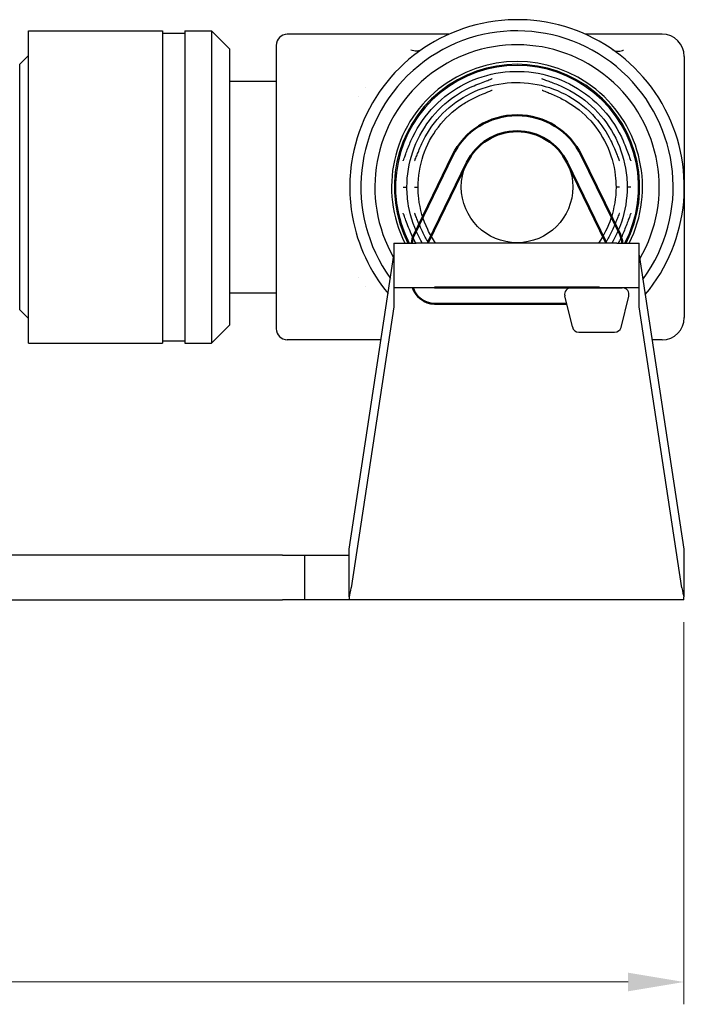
# Model space of a CAD drawing. Header units: millimetres. Extents: x 399 to 6233, y -1870 to 1602.
# Tile 185 of 256: x 5509 to 5539, y -589 to -545. Entities that reach past the tile are written whole.
import ezdxf

# ---------------------------------------------------------------- set-up
doc = ezdxf.new("R2010")
doc.units = ezdxf.units.MM
for name, color, linetype, lineweight in [('AM_0', 7, 'Continuous', 50), ('AM_5', 3, 'Continuous', 25), ('可見 (ISO)', 7, 'Continuous', 25)]:
    doc.layers.add(name, color=color, linetype=linetype, lineweight=lineweight)
doc.styles.add('尺寸標註', font='romans.shx', dxfattribs={"bigfont": 'CHINESET.SHX'})
doc.dimstyles.new('CNS1$0', dxfattribs={"dimtxt": 2.5, "dimasz": 2.5, "dimexe": 1, "dimexo": 1, "dimgap": 1.5, "dimtad": 1, "dimtoh": 1, "dimdec": 1, "dimdsep": 46, "dimtxsty": '尺寸標註', "dimcen": 0, "dimclrd": 2, "dimclre": 2, "dimclrt": 1, "dimadec": 0, "dimazin": 2, "dimtp": 0.1, "dimtm": 0.1, "dimtfac": 0.71, "dimtdec": 1, "dimtmove": 0, "dimatfit": 0, "dimfxl": 0, "dimlwd": 13, "dimlwe": 13, "dimarcsym": 0})

# ---------------------------------------------------------------- blocks, each defined once
blk = doc.blocks.new('*D353')
at = {"layer": 'AM_5', "color": 2, "lineweight": 13}
for p, q in [((5378.359, -553.173), (5378.359, -588.806)), ((5539.059, -571.673), (5539.059, -588.806)), ((5536.559, -587.806), (5380.859, -587.806))]:
    blk.add_line(p, q, dxfattribs=at)
at = {"layer": 'AM_5', "color": 2, "lineweight": -2}
for points in [[(5380.859, -587.389), (5380.859, -588.223), (5378.359, -587.806)], [(5536.559, -587.389), (5536.559, -588.223), (5539.059, -587.806)]]:
    blk.add_solid(points, dxfattribs=at)
at = {"layer": 'Defpoints', "color": 0, "lineweight": -2}
for p in [(5378.359, -552.173), (5539.059, -570.673), (5378.359, -587.806)]:
    blk.add_point(p, dxfattribs=at)
at = {"layer": 'AM_5', "color": 1, "insert": (5458.709, -585.056), "char_height": 2.5, "attachment_point": 5, "style": '尺寸標註'}
blk.add_mtext('160.7', dxfattribs=at)

msp = doc.modelspace()

# ---------------------------------------------------------------- linework, layer by layer
for p, q in [((5534.009, -556.685), (5536.299, -556.685)), ((5534.052, -556.685), (5536.256, -556.685)), ((5534.06, -558.444), (5533.715, -557.044)), ((5536.242, -558.469), (5536.587, -557.069)), ((5534.354, -558.685), (5535.954, -558.685))]:
    msp.add_line(p, q)
for centre, start, end in [((5534.009, -556.985), 90, 191.3099), ((5536.299, -556.985), 343.6794, 90), ((5534.354, -558.385), 191.3099, 270), ((5535.954, -558.385), 270, 343.6794)]:
    msp.add_arc(centre, 0.3, start, end)
at = {"layer": 'AM_0'}
for p, q in [((5526.931, -554.369), (5528.683, -550.766)), ((5536.196, -554.307), (5534.475, -550.766)), ((5527.609, -554.622), (5529.33, -551.08)), ((5535.549, -554.622), (5533.827, -551.08)), ((5533.804, -556.684), (5527.879, -556.684)), ((5535.279, -556.684), (5528.022, -556.684)), ((5535.579, -556.685), (5535.579, -556.684)), ((5536.299, -556.684), (5536.299, -556.685)), ((5533.804, -557.404), (5527.879, -557.404))]:
    msp.add_line(p, q, dxfattribs=at)
for centre, radius, start, end in [((5531.579, -552.173), 3.22, 25.9246, 154.0754), ((5531.579, -552.173), 2.5, 25.9246, 154.0754), ((5527.879, -554.753), 1.02, 154.0754, 176.1182), ((5527.879, -554.753), 0.3, 154.0754, 166.6926), ((5535.279, -554.753), 0.3, 13.3074, 25.9246), ((5535.279, -554.753), 1.02, 3.8818, 25.9246), ((5527.879, -556.384), 1.02, 197.1046, 270)]:
    msp.add_arc(centre, radius, start, end, dxfattribs=at)
at = {"layer": '可見 (ISO)'}
for p, q in [((5509.679, -559.173), (5509.679, -545.173)), ((5509.679, -545.173), (5515.679, -545.173)), ((5515.679, -545.173), (5515.679, -559.173)), ((5515.679, -545.273), (5516.679, -545.273)), ((5516.679, -545.173), (5516.679, -559.173)), ((5516.679, -545.173), (5517.874, -545.173)), ((5517.874, -545.173), (5517.874, -559.173)), ((5518.679, -545.978), (5517.874, -545.173)), ((5528.525, -545.323), (5521.279, -545.323)), ((5538.079, -545.323), (5534.633, -545.323)), ((5520.779, -545.823), (5520.779, -558.523)), ((5509.279, -546.673), (5509.679, -546.273)), ((5518.679, -545.978), (5518.679, -558.368)), ((5539.079, -546.323), (5539.079, -548.978)), ((5509.279, -557.673), (5509.279, -546.673)), ((5518.679, -547.423), (5520.779, -547.423)), ((5530.395, -547.469), (5530.395, -547.469)), ((5532.703, -547.326), (5532.703, -547.326)), ((5532.763, -547.469), (5532.763, -547.469)), ((5524.479, -548.095), (5524.479, -548.096)), ((5524.779, -547.723), (5524.779, -547.723)), ((5532.714, -547.841), (5532.714, -547.841)), ((5524.479, -549.756), (5524.479, -549.757)), ((5526.634, -550.923), (5526.634, -550.923)), ((5527, -550.979), (5527, -550.979)), ((5536.524, -550.923), (5536.524, -550.923)), ((5526.48, -552.173), (5526.642, -552.173)), ((5526.642, -552.173), (5526.643, -552.173)), ((5526.979, -552.173), (5527.141, -552.173)), ((5527.141, -552.173), (5527.142, -552.173)), ((5536.016, -552.173), (5536.017, -552.173)), ((5536.178, -552.173), (5536.017, -552.173)), ((5536.678, -552.173), (5536.515, -552.173)), ((5539.079, -552.173), (5539.079, -555.369)), ((5536.158, -553.367), (5536.158, -553.367)), ((5526.634, -553.423), (5526.634, -553.423)), ((5536.524, -553.423), (5536.524, -553.423)), ((5524.479, -554.59), (5524.479, -554.59)), ((5526.059, -554.691), (5526.059, -556.691)), ((5526.059, -554.691), (5527.059, -554.691)), ((5536.059, -554.691), (5527.059, -554.691)), ((5536.059, -554.691), (5537.059, -554.691)), ((5537.059, -556.691), (5537.059, -554.691)), ((5524.059, -568.405), (5526.059, -555.227)), ((5537.059, -555.227), (5539.059, -568.405)), ((5539.079, -555.369), (5539.079, -558.023)), ((5524.479, -556.251), (5524.479, -556.251)), ((5518.679, -556.923), (5520.779, -556.923)), ((5524.779, -556.624), (5524.779, -556.624)), ((5527.059, -556.691), (5526.059, -556.691)), ((5526.059, -556.691), (5526.059, -556.959)), ((5536.059, -556.691), (5527.059, -556.691)), ((5537.059, -556.691), (5536.059, -556.691)), ((5537.059, -556.959), (5537.059, -556.691)), ((5526.059, -556.959), (5526.059, -557.537)), ((5537.059, -557.537), (5537.059, -556.959)), ((5509.279, -557.673), (5509.679, -558.073)), ((5526.059, -557.537), (5524.146, -570.138)), ((5538.971, -570.138), (5537.059, -557.537)), ((5518.679, -558.368), (5517.874, -559.173)), ((5515.679, -559.073), (5516.679, -559.073)), ((5525.483, -559.023), (5521.279, -559.023)), ((5538.079, -559.023), (5537.635, -559.023)), ((5509.679, -559.173), (5515.679, -559.173)), ((5516.679, -559.173), (5517.874, -559.173)), ((5524.059, -570.546), (5524.059, -568.405)), ((5539.059, -568.405), (5539.059, -570.546)), ((5521.059, -568.673), (5503.059, -568.673)), ((5521.059, -568.673), (5522.059, -568.673)), ((5522.059, -570.673), (5522.059, -568.673)), ((5522.059, -568.673), (5524.059, -568.673)), ((5524.059, -570.546), (5524.059, -570.673)), ((5539.059, -570.673), (5539.059, -570.546)), ((5423.059, -570.673), (5521.059, -570.673)), ((5522.059, -570.673), (5521.059, -570.673)), ((5524.059, -570.673), (5522.059, -570.673)), ((5539.059, -570.673), (5524.059, -570.673))]:
    msp.add_line(p, q, dxfattribs=at)
msp.add_circle((5531.579, -552.173), 2.5, dxfattribs=at)
for centre, radius, start, end in [((5531.579, -552.173), 7.5, 320.0286, 169.6491), ((5521.279, -545.823), 0.5, 90, 180), ((5531.579, -552.173), 7, 323.7454, 215.794), ((5538.079, -546.323), 1, 0, 90), ((5531.579, -552.173), 6.375, 329.7073, 209.7234), ((5531.579, -552.173), 5.625, 333.4079, 206.5921), ((5531.579, -552.173), 5.5, 332.7542, 207.2458), ((5531.579, -552.173), 5.45, 332.4832, 207.5168), ((5531.579, -552.173), 7.5, 190.3509, 219.5673), ((5538.079, -558.023), 1, 270, 0), ((5521.279, -558.523), 0.5, 180, 270)]:
    msp.add_arc(centre, radius, start, end, dxfattribs=at)
for centre, major_axis, start_param, end_param in [((5523.971, -566.673), (0, -4), 0.25268, 0.523599), ((5539.146, -566.673), (0, 4), 2.617994, 2.888912)]:
    msp.add_ellipse(centre, major_axis=major_axis, ratio=0.087622, start_param=start_param, end_param=end_param, dxfattribs=at)
for points, knots in [([(5527.307, -546.009), (5527.269, -546.035), (5527.229, -546.054), (5527.19, -546.066), (5527.17, -546.072), (5527.151, -546.076), (5527.132, -546.08), (5527.123, -546.081), (5527.113, -546.082), (5527.104, -546.083), (5527.099, -546.084), (5527.095, -546.084), (5527.09, -546.085), (5527.086, -546.085), (5527.082, -546.085), (5527.077, -546.085), (5526.991, -546.089), (5526.899, -546.07), (5526.811, -546.033)], [0, 0, 0, 0, 0.25, 0.25, 0.25, 0.375, 0.375, 0.375, 0.4375, 0.4375, 0.4375, 0.46875, 0.46875, 0.46875, 0.5, 0.5, 0.5, 0.9999987, 0.9999987, 0.9999987, 0.9999987]), ([(5535.851, -546.009), (5535.918, -546.056), (5535.996, -546.081), (5536.155, -546.089), (5536.233, -546.076), (5536.324, -546.043), (5536.336, -546.038), (5536.347, -546.033)], [0.00000157, 0.00000157, 0.00000157, 0.00000157, 0.03773377, 0.03773377, 0.07068367, 0.07068367, 0.07542641, 0.07542641, 0.07542641, 0.07542641]), ([(5526.821, -550.107), (5527.043, -549.596), (5527.353, -549.116), (5528.103, -548.285), (5528.554, -547.925), (5529.535, -547.376), (5530.078, -547.18), (5531.184, -546.974), (5531.761, -546.962), (5532.874, -547.123), (5533.425, -547.297), (5534.428, -547.805), (5534.894, -548.147), (5535.681, -548.95), (5536.012, -549.423), (5536.284, -549.988), (5536.311, -550.047), (5536.337, -550.107)], [0, 0, 0, 0, 0.167078, 0.167078, 0.335772, 0.335772, 0.504451, 0.504451, 0.673164, 0.673164, 0.841893, 0.841893, 1.010627, 1.010627, 1.179352, 1.179352, 1.198802, 1.198802, 1.198802, 1.198802]), ([(5526.642, -552.173), (5526.643, -551.643), (5526.731, -551.105), (5527.071, -550.095), (5527.329, -549.61), (5527.978, -548.759), (5528.378, -548.381), (5529.057, -547.924), (5529.307, -547.785), (5529.566, -547.669)], [0, 0, 0, 0, 0.1592111, 0.1592111, 0.3197947, 0.3197947, 0.480365, 0.480365, 0.5655128, 0.5655128, 0.5655128, 0.5655128]), ([(5527.375, -550.098), (5527.599, -549.647), (5527.899, -549.226), (5528.613, -548.51), (5529.036, -548.204), (5529.947, -547.752), (5530.446, -547.599), (5531.453, -547.463), (5531.975, -547.478), (5532.973, -547.671), (5533.462, -547.853), (5534.345, -548.357), (5534.75, -548.685), (5535.363, -549.376), (5535.598, -549.726), (5535.783, -550.098)], [0, 0, 0, 0, 0.151089, 0.151089, 0.303542, 0.303542, 0.456022, 0.456022, 0.608536, 0.608536, 0.761041, 0.761041, 0.913496, 0.913496, 1.037978, 1.037978, 1.037978, 1.037978]), ([(5529.566, -547.669), (5529.68, -547.618), (5529.797, -547.57), (5530.015, -547.485), (5530.121, -547.446), (5530.291, -547.384), (5530.36, -547.359), (5530.428, -547.332), (5530.444, -547.325), (5530.464, -547.316), (5530.471, -547.312), (5530.471, -547.312)], [0, 0, 0, 0, 0.0373786, 0.0373786, 0.0744383, 0.0744383, 0.10791, 0.10791, 0.121387, 0.121387, 0.1323603, 0.1323603, 0.1323603, 0.1323603]), ([(5532.688, -547.315), (5532.688, -547.315), (5532.688, -547.315), (5532.69, -547.316), (5532.695, -547.318), (5532.713, -547.327), (5532.73, -547.334), (5532.781, -547.354), (5532.819, -547.368), (5532.919, -547.404), (5532.986, -547.428), (5533.139, -547.485), (5533.229, -547.519), (5533.409, -547.591), (5533.501, -547.63), (5533.592, -547.67)], [0.0290424, 0.0290424, 0.0290424, 0.0290424, 0.0308309, 0.0308309, 0.0399034, 0.0399034, 0.0543554, 0.0543554, 0.0747933, 0.0747933, 0.1016498, 0.1016498, 0.1321965, 0.1321965, 0.1618882, 0.1618882, 0.1618882, 0.1618882]), ([(5533.592, -547.67), (5534.076, -547.887), (5534.53, -548.186), (5535.314, -548.907), (5535.652, -549.339), (5536.166, -550.278), (5536.348, -550.797), (5536.49, -551.604), (5536.515, -551.889), (5536.515, -552.174)], [0, 0, 0, 0, 0.1589968, 0.1589968, 0.3195325, 0.3195325, 0.4800844, 0.4800844, 0.5654287, 0.5654287, 0.5654287, 0.5654287]), ([(5529.548, -548.231), (5529.666, -548.17), (5529.789, -548.113), (5530.015, -548.013), (5530.123, -547.968), (5530.253, -547.916), (5530.289, -547.902), (5530.375, -547.867), (5530.42, -547.848), (5530.453, -547.831), (5530.46, -547.828), (5530.46, -547.828)], [0, 0, 0, 0, 0.0398539, 0.0398539, 0.078478, 0.078478, 0.0951556, 0.0951556, 0.1235619, 0.1235619, 0.1351343, 0.1351343, 0.1351343, 0.1351343]), ([(5532.699, -547.829), (5532.699, -547.829), (5532.699, -547.829), (5532.702, -547.83), (5532.707, -547.833), (5532.726, -547.843), (5532.744, -547.851), (5532.797, -547.873), (5532.836, -547.889), (5532.938, -547.929), (5533.005, -547.956), (5533.16, -548.02), (5533.25, -548.059), (5533.43, -548.141), (5533.521, -548.185), (5533.609, -548.231)], [0.0284071, 0.0284071, 0.0284071, 0.0284071, 0.0306852, 0.0306852, 0.0399609, 0.0399609, 0.05475, 0.05475, 0.0754396, 0.0754396, 0.1026089, 0.1026089, 0.1336416, 0.1336416, 0.163637, 0.163637, 0.163637, 0.163637]), ([(5527.141, -552.173), (5527.142, -551.696), (5527.221, -551.213), (5527.527, -550.305), (5527.759, -549.868), (5528.343, -549.103), (5528.702, -548.764), (5529.245, -548.398), (5529.394, -548.31), (5529.548, -548.231)], [0, 0, 0, 0, 0.143201, 0.143201, 0.2875505, 0.2875505, 0.4319259, 0.4319259, 0.4838829, 0.4838829, 0.4838829, 0.4838829]), ([(5533.609, -548.231), (5534.033, -548.449), (5534.426, -548.74), (5535.094, -549.427), (5535.377, -549.832), (5535.791, -550.7), (5535.928, -551.175), (5536.006, -551.825), (5536.016, -551.999), (5536.017, -552.173)], [0, 0, 0, 0, 0.1430279, 0.1430279, 0.2873367, 0.2873367, 0.4316977, 0.4316977, 0.4838857, 0.4838857, 0.4838857, 0.4838857]), ([(5539.079, -548.978), (5539.079, -549.052), (5539.079, -549.142), (5539.079, -549.25), (5539.079, -549.304), (5539.079, -549.363), (5539.079, -549.425), (5539.079, -549.488), (5539.079, -549.555), (5539.079, -549.626), (5539.079, -549.667), (5539.079, -549.71), (5539.079, -549.752), (5539.079, -550.086), (5539.079, -550.341), (5539.079, -550.518), (5539.079, -550.521), (5539.079, -550.522), (5539.079, -550.526), (5539.079, -550.804), (5539.079, -551.063), (5539.079, -551.303), (5539.079, -551.311), (5539.079, -551.317), (5539.079, -551.326), (5539.079, -551.469), (5539.079, -551.611), (5539.079, -551.753), (5539.079, -551.894), (5539.079, -552.034), (5539.079, -552.173)], [0, 0, 0, 0, 0.109375, 0.109375, 0.109375, 0.164063, 0.164063, 0.164063, 0.21875, 0.21875, 0.21875, 0.25, 0.25, 0.25, 0.496094, 0.496094, 0.496094, 0.5, 0.5, 0.5, 0.742188, 0.742188, 0.742188, 0.75, 0.75, 0.75, 0.875, 0.875, 0.875, 1, 1, 1, 1]), ([(5526.473, -550.998), (5526.473, -550.998), (5526.473, -550.998), (5526.474, -550.996), (5526.477, -550.991), (5526.485, -550.974), (5526.492, -550.957), (5526.512, -550.907), (5526.526, -550.869), (5526.562, -550.77), (5526.586, -550.703), (5526.642, -550.549), (5526.676, -550.459), (5526.746, -550.282), (5526.783, -550.194), (5526.821, -550.107)], [0.0293404, 0.0293404, 0.0293404, 0.0293404, 0.0309525, 0.0309525, 0.0399871, 0.0399871, 0.0543878, 0.0543878, 0.0748966, 0.0748966, 0.1018651, 0.1018651, 0.1325501, 0.1325501, 0.1610378, 0.1610378, 0.1610378, 0.1610378]), ([(5526.988, -550.994), (5526.988, -550.994), (5526.988, -550.994), (5526.989, -550.992), (5526.992, -550.987), (5527.001, -550.968), (5527.009, -550.951), (5527.031, -550.899), (5527.046, -550.86), (5527.086, -550.76), (5527.113, -550.692), (5527.176, -550.537), (5527.214, -550.447), (5527.292, -550.271), (5527.333, -550.184), (5527.375, -550.098)], [0.0287692, 0.0287692, 0.0287692, 0.0287692, 0.0308179, 0.0308179, 0.0400315, 0.0400315, 0.0547303, 0.0547303, 0.0754546, 0.0754546, 0.1026855, 0.1026855, 0.1337713, 0.1337713, 0.1624404, 0.1624404, 0.1624404, 0.1624404]), ([(5535.783, -550.098), (5535.84, -550.213), (5535.894, -550.332), (5535.989, -550.553), (5536.031, -550.659), (5536.098, -550.827), (5536.125, -550.895), (5536.159, -550.972), (5536.171, -550.995), (5536.171, -550.995)], [0, 0, 0, 0, 0.0386648, 0.0386648, 0.0765489, 0.0765489, 0.1103367, 0.1103367, 0.1331561, 0.1331561, 0.1331561, 0.1331561]), ([(5536.337, -550.107), (5536.386, -550.219), (5536.432, -550.333), (5536.515, -550.548), (5536.553, -550.651), (5536.614, -550.82), (5536.639, -550.889), (5536.666, -550.956), (5536.672, -550.972), (5536.682, -550.992), (5536.685, -550.999), (5536.685, -550.999)], [0, 0, 0, 0, 0.0366262, 0.0366262, 0.073161, 0.073161, 0.1065816, 0.1065816, 0.1201448, 0.1201448, 0.1311498, 0.1311498, 0.1311498, 0.1311498]), ([(5524.201, -550.826), (5524.12, -551.271), (5524.079, -551.722), (5524.079, -552.174), (5524.079, -552.625), (5524.12, -553.076), (5524.201, -553.521)], [0, 0, 0, 0, 0.001354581, 0.001354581, 0.001354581, 0.002709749, 0.002709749, 0.002709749, 0.002709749]), ([(5527.335, -554.691), (5527.306, -554.641), (5527.277, -554.59), (5526.992, -554.07), (5526.81, -553.551), (5526.668, -552.744), (5526.643, -552.458), (5526.642, -552.173)], [0.3020455, 0.3020455, 0.3020455, 0.3020455, 0.3195487, 0.3195487, 0.4801, 0.4801, 0.5655158, 0.5655158, 0.5655158, 0.5655158]), ([(5527.927, -554.691), (5527.793, -554.497), (5527.675, -554.292), (5527.367, -553.647), (5527.229, -553.172), (5527.152, -552.522), (5527.141, -552.347), (5527.141, -552.173)], [0.2170286, 0.2170286, 0.2170286, 0.2170286, 0.2873367, 0.2873367, 0.4316977, 0.4316977, 0.4838857, 0.4838857, 0.4838857, 0.4838857]), ([(5536.017, -552.173), (5536.016, -552.651), (5535.937, -553.134), (5535.653, -553.976), (5535.465, -554.352), (5535.23, -554.691)], [0, 0, 0, 0, 0.143201, 0.143201, 0.2666051, 0.2666051, 0.2666051, 0.2666051]), ([(5536.515, -552.174), (5536.515, -552.704), (5536.427, -553.242), (5536.147, -554.073), (5536, -554.392), (5535.822, -554.691)], [0, 0, 0, 0, 0.1592126, 0.1592126, 0.2630737, 0.2630737, 0.2630737, 0.2630737]), ([(5526.821, -554.24), (5526.772, -554.128), (5526.726, -554.014), (5526.643, -553.799), (5526.605, -553.696), (5526.544, -553.527), (5526.519, -553.458), (5526.492, -553.391), (5526.485, -553.375), (5526.476, -553.355), (5526.473, -553.348), (5526.473, -553.348)], [0, 0, 0, 0, 0.0366262, 0.0366262, 0.073161, 0.073161, 0.1065816, 0.1065816, 0.1201448, 0.1201448, 0.1311498, 0.1311498, 0.1311498, 0.1311498]), ([(5527.375, -554.249), (5527.318, -554.133), (5527.264, -554.014), (5527.169, -553.794), (5527.126, -553.688), (5527.059, -553.519), (5527.033, -553.452), (5526.999, -553.375), (5526.987, -553.351), (5526.987, -553.351)], [0, 0, 0, 0, 0.0386648, 0.0386648, 0.0765489, 0.0765489, 0.1103367, 0.1103367, 0.1331561, 0.1331561, 0.1331561, 0.1331561]), ([(5536.17, -553.353), (5536.17, -553.353), (5536.17, -553.353), (5536.169, -553.355), (5536.166, -553.36), (5536.157, -553.379), (5536.149, -553.396), (5536.127, -553.448), (5536.111, -553.487), (5536.071, -553.587), (5536.045, -553.655), (5535.982, -553.81), (5535.944, -553.9), (5535.866, -554.076), (5535.825, -554.163), (5535.783, -554.249)], [0.0287692, 0.0287692, 0.0287692, 0.0287692, 0.0308179, 0.0308179, 0.0400315, 0.0400315, 0.0547303, 0.0547303, 0.0754546, 0.0754546, 0.1026855, 0.1026855, 0.1337713, 0.1337713, 0.1624404, 0.1624404, 0.1624404, 0.1624404]), ([(5536.684, -553.349), (5536.684, -553.349), (5536.684, -553.349), (5536.683, -553.351), (5536.681, -553.355), (5536.673, -553.373), (5536.666, -553.39), (5536.646, -553.44), (5536.632, -553.478), (5536.595, -553.577), (5536.572, -553.644), (5536.515, -553.797), (5536.482, -553.887), (5536.411, -554.065), (5536.375, -554.153), (5536.337, -554.24)], [0.0293404, 0.0293404, 0.0293404, 0.0293404, 0.0309525, 0.0309525, 0.0399871, 0.0399871, 0.0543878, 0.0543878, 0.0748966, 0.0748966, 0.1018651, 0.1018651, 0.1325501, 0.1325501, 0.1610378, 0.1610378, 0.1610378, 0.1610378]), ([(5527.044, -554.691), (5526.994, -554.601), (5526.947, -554.51), (5526.874, -554.358), (5526.847, -554.299), (5526.821, -554.24)], [1.14848782, 1.14848782, 1.14848782, 1.14848782, 1.17935174, 1.17935174, 1.19880205, 1.19880205, 1.19880205, 1.19880205])]:
    msp.add_open_spline(points, degree=3, knots=knots, dxfattribs=at)
for points in [[(5527.199, -546.063), (5527.196, -546.064), (5527.193, -546.065), (5527.19, -546.066)], [(5530.455, -547.324), (5530.455, -547.325), (5530.454, -547.325), (5530.454, -547.325)], [(5530.444, -547.84), (5530.444, -547.84), (5530.444, -547.841), (5530.443, -547.841)], [(5536.16, -550.983), (5536.16, -550.983), (5536.16, -550.983), (5536.159, -550.982)], [(5536.673, -550.983), (5536.673, -550.983), (5536.673, -550.983), (5536.673, -550.982)], [(5536.515, -552.174), (5536.515, -552.174), (5536.516, -552.174), (5536.515, -552.174)], [(5526.484, -553.364), (5526.485, -553.364), (5526.485, -553.364), (5526.485, -553.364)], [(5526.998, -553.364), (5526.998, -553.364), (5526.998, -553.364), (5526.998, -553.364)], [(5527.625, -554.691), (5527.534, -554.548), (5527.45, -554.4), (5527.375, -554.249)], [(5535.783, -554.249), (5535.708, -554.4), (5535.624, -554.548), (5535.533, -554.691)], [(5536.337, -554.24), (5536.27, -554.394), (5536.195, -554.544), (5536.114, -554.691)]]:
    msp.add_open_spline(points, degree=3, dxfattribs=at)

# ---------------------------------------------------------------- dimensions: what is measured, and where the dimension line sits
at = {"layer": 'AM_5'}
dim = msp.add_linear_dim(base=(5378.359, -587.806), p1=(5539.059, -570.673), p2=(5378.359, -552.173), dimstyle='CNS1$0', override={"dimfxl": 4, "dimarcsym": 1}, dxfattribs=at)
dim.commit()
dim.dimension.update_dxf_attribs({"geometry": '*D353', "text_midpoint": (5458.709, -585.056)})

doc.saveas('drawing.dxf')
